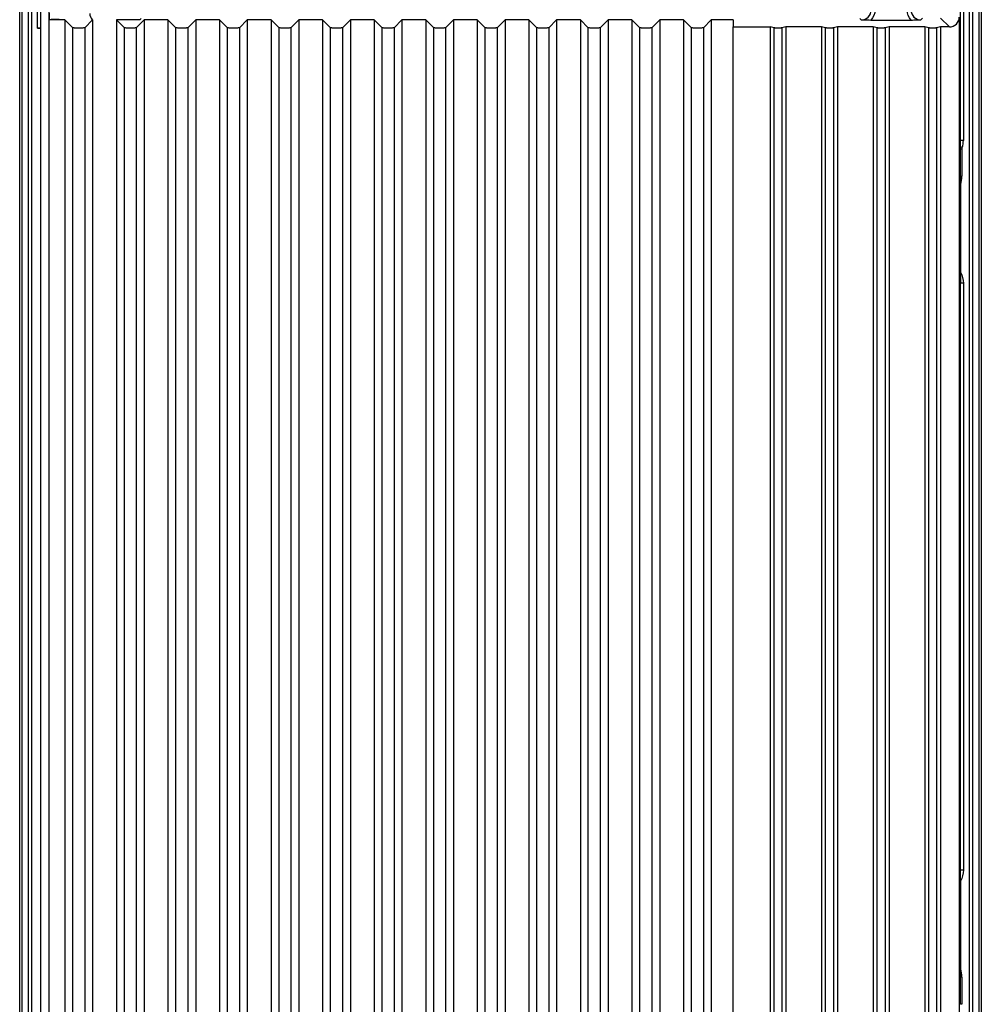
# Model space of a CAD drawing. Header units: inches. Extents: x 0 to 117, y 0 to 83.
# Tile 50 of 57: x 77 to 86, y 39 to 49. Entities that reach past the tile are written whole.
import ezdxf

# ---------------------------------------------------------------- set-up
doc = ezdxf.new("R2010")
doc.units = ezdxf.units.IN
doc.header["$LTSCALE"] = 6.431102
doc.header["$MEASUREMENT"] = 0
doc.layers.get('0').update_dxf_attribs({"linetype": 'CONTINUOUS'})

msp = doc.modelspace()

# ---------------------------------------------------------------- linework, layer by layer
at = {"color": 7, "linetype": 'CONTINUOUS'}
for p, q in [((76.5602, 34.089), (76.5602, 52.5763)), ((86.1074, 52.5763), (86.1074, 34.089)), ((76.5799, 51.1839), (76.5799, 34.9485)), ((86.0877, 34.9485), (86.0877, 51.1839)), ((76.648, 35.7342), (76.648, 50.7744)), ((76.6776, 50.7744), (76.6776, 35.7342)), ((85.99, 35.7342), (85.99, 50.7744)), ((86.0195, 50.7744), (86.0195, 35.7342)), ((76.7381, 48.7775), (76.7381, 50.6947)), ((76.7676, 50.6947), (76.7669, 35.6055)), ((85.9, 47.6639), (85.9, 50.6947)), ((85.9295, 50.6947), (85.9295, 47.6639)), ((76.8514, 35.195), (76.8514, 48.9605)), ((76.8572, 48.8621), (76.8572, 48.9273)), ((85.508, 48.86), (85.5251, 48.8771)), ((85.7028, 48.8771), (85.79, 48.7899)), ((85.8883, 48.8883), (85.8883, 36.5183)), ((76.7676, 48.7783), (76.7669, 48.7775)), ((77.009, 48.8621), (76.8572, 48.8621)), ((77.009, 48.8621), (77.009, 35.8523)), ((77.0877, 48.7806), (77.009, 48.8621)), ((77.0877, 35.8523), (77.0877, 48.7806)), ((77.2846, 48.8621), (77.2058, 48.7806)), ((77.2058, 48.7806), (77.2058, 35.8523)), ((77.2773, 48.8627), (77.2788, 48.8621)), ((77.2846, 48.8621), (77.2788, 48.8621)), ((77.2846, 48.8621), (77.2846, 35.8523)), ((77.5208, 48.8621), (77.5208, 35.8523)), ((77.5995, 48.7806), (77.5208, 48.8621)), ((77.7542, 48.8621), (77.5208, 48.8621)), ((77.5995, 35.8523), (77.5995, 48.7806)), ((77.7964, 48.8621), (77.7176, 48.7806)), ((77.7176, 48.7806), (77.7176, 35.8523)), ((77.7542, 48.8621), (77.7676, 48.8755)), ((77.7964, 48.8621), (77.7964, 35.8523)), ((78.0326, 48.8621), (77.7964, 48.8621)), ((78.0326, 48.8621), (78.0326, 35.8523)), ((78.1113, 48.7806), (78.0326, 48.8621)), ((78.1113, 35.8523), (78.1113, 48.7806)), ((78.3082, 48.8621), (78.2295, 48.7806)), ((78.2295, 48.7806), (78.2295, 35.8523)), ((78.3082, 48.8621), (78.3082, 35.8523)), ((78.5444, 48.8621), (78.3082, 48.8621)), ((78.5444, 48.8621), (78.5444, 35.8523)), ((78.6232, 48.7806), (78.5444, 48.8621)), ((78.6232, 35.8523), (78.6232, 48.7806)), ((78.82, 48.8621), (78.7413, 48.7806)), ((78.7413, 48.7806), (78.7413, 35.8523)), ((78.82, 48.8621), (78.82, 35.8523)), ((79.0562, 48.8621), (78.82, 48.8621)), ((79.0562, 48.8621), (79.0562, 35.8523)), ((79.135, 48.7806), (79.0562, 48.8621)), ((79.135, 35.8523), (79.135, 48.7806)), ((79.3318, 48.8621), (79.2531, 48.7806)), ((79.2531, 48.7806), (79.2531, 35.8523)), ((79.3318, 48.8621), (79.3318, 35.8523)), ((79.568, 48.8621), (79.3318, 48.8621)), ((79.568, 48.8621), (79.568, 35.8523)), ((79.6468, 48.7806), (79.568, 48.8621)), ((79.6468, 35.8523), (79.6468, 48.7806)), ((79.8436, 48.8621), (79.7649, 48.7806)), ((79.7649, 48.7806), (79.7649, 35.8523)), ((79.8436, 48.8621), (79.8436, 35.8523)), ((80.0798, 48.8621), (79.8436, 48.8621)), ((80.0798, 48.8621), (80.0798, 35.8523)), ((80.1586, 48.7806), (80.0798, 48.8621)), ((80.1586, 35.8523), (80.1586, 48.7806)), ((80.3554, 48.8621), (80.2767, 48.7806)), ((80.2767, 48.7806), (80.2767, 35.8523)), ((80.3554, 48.8621), (80.3554, 35.8523)), ((80.5917, 48.8621), (80.3554, 48.8621)), ((80.5917, 48.8621), (80.5917, 35.8523)), ((80.6704, 48.7806), (80.5917, 48.8621)), ((80.6704, 35.8523), (80.6704, 48.7806)), ((80.8672, 48.8621), (80.7885, 48.7806)), ((80.7885, 48.7806), (80.7885, 35.8523)), ((80.8672, 48.8621), (80.8672, 35.8523)), ((81.1035, 48.8621), (80.8672, 48.8621)), ((81.1035, 48.8621), (81.1035, 35.8523)), ((81.1822, 48.7806), (81.1035, 48.8621)), ((81.1822, 35.8523), (81.1822, 48.7806)), ((81.3791, 48.8621), (81.3003, 48.7806)), ((81.3003, 48.7806), (81.3003, 35.8523)), ((81.3791, 48.8621), (81.3791, 35.8523)), ((81.6153, 48.8621), (81.3791, 48.8621)), ((81.6153, 48.8621), (81.6153, 35.8523)), ((81.694, 48.7806), (81.6153, 48.8621)), ((81.694, 35.8523), (81.694, 48.7806)), ((81.8909, 48.8621), (81.8121, 48.7806)), ((81.8121, 48.7806), (81.8121, 35.8523)), ((81.8909, 48.8621), (81.8909, 35.8523)), ((82.1271, 48.8621), (81.8909, 48.8621)), ((82.1271, 48.8621), (82.1271, 35.8523)), ((82.2058, 48.7806), (82.1271, 48.8621)), ((82.2058, 35.8523), (82.2058, 48.7806)), ((82.4027, 48.8621), (82.3239, 48.7806)), ((82.3239, 48.7806), (82.3239, 35.8523)), ((82.4027, 48.8621), (82.4027, 35.8523)), ((82.6389, 48.8621), (82.4027, 48.8621)), ((82.6389, 48.8621), (82.6389, 35.8523)), ((82.7176, 48.7806), (82.6389, 48.8621)), ((82.7176, 35.8523), (82.7176, 48.7806)), ((82.9145, 48.8621), (82.8358, 48.7806)), ((82.8358, 48.7806), (82.8358, 35.8523)), ((82.9145, 48.8621), (82.9145, 35.8523)), ((83.1507, 48.8621), (82.9145, 48.8621)), ((83.1507, 48.8621), (83.1507, 35.8523)), ((83.2295, 48.7806), (83.1507, 48.8621)), ((83.2295, 35.8523), (83.2295, 48.7806)), ((83.4263, 48.8621), (83.3476, 48.7806)), ((83.3476, 48.7806), (83.3476, 35.8523)), ((83.4263, 48.8621), (83.4263, 35.8523)), ((83.6448, 48.8621), (83.4263, 48.8621)), ((83.6448, 48.8621), (83.6448, 48.7907)), ((83.6448, 34.9688), (83.6448, 48.7899)), ((83.6448, 48.7899), (84.0102, 48.7899)), ((84.0102, 48.7899), (84.0102, 36.8366)), ((84.0496, 48.7801), (84.0102, 48.7899)), ((84.0496, 36.8366), (84.0496, 48.7801)), ((84.1677, 48.7899), (84.1283, 48.7801)), ((84.1283, 48.7801), (84.1283, 36.8366)), ((84.1677, 48.7899), (84.1677, 36.8366)), ((84.522, 48.7899), (84.1677, 48.7899)), ((84.522, 48.7899), (84.522, 36.8366)), ((84.5614, 48.7801), (84.522, 48.7899)), ((84.5614, 36.8366), (84.5614, 48.7801)), ((84.6795, 48.7899), (84.6401, 48.7801)), ((84.6401, 48.7801), (84.6401, 36.8366)), ((84.6795, 48.7899), (84.6795, 36.8366)), ((85.0338, 48.7899), (84.6795, 48.7899)), ((84.9, 48.8755), (84.9155, 48.86)), ((85.0109, 48.859), (85.4126, 48.859)), ((85.0338, 48.7899), (85.0338, 36.8366)), ((85.0732, 48.7801), (85.0338, 48.7899)), ((85.0732, 36.8366), (85.0732, 48.7801)), ((85.1913, 48.7899), (85.1519, 48.7801)), ((85.1519, 48.7801), (85.1519, 36.8366)), ((85.1913, 48.7899), (85.1913, 36.8366)), ((85.5456, 48.7899), (85.1913, 48.7899)), ((85.5456, 48.7899), (85.5456, 36.8366)), ((85.585, 48.7801), (85.5456, 48.7899)), ((85.585, 36.8366), (85.585, 48.7801)), ((85.7031, 48.7899), (85.6637, 48.7801)), ((85.6637, 48.7801), (85.6637, 36.8366)), ((85.7031, 48.7899), (85.7031, 36.8366)), ((85.79, 48.7899), (85.7031, 48.7899)), ((76.7669, 48.7775), (76.7381, 48.7775)), ((85.9295, 47.6639), (85.9, 47.6639)), ((85.9006, 47.5783), (85.9005, 47.598)), ((85.9181, 47.593), (85.9006, 47.5988)), ((85.9153, 47.5783), (85.9006, 47.5783)), ((85.9006, 47.309), (85.9006, 47.5783)), ((85.9153, 47.5783), (85.9153, 47.309)), ((85.9006, 47.309), (85.9153, 47.309)), ((85.9007, 47.2249), (85.9006, 47.309)), ((85.9007, 47.2249), (85.9007, 46.3559)), ((85.9, 40.4198), (85.9, 46.2455)), ((85.9295, 46.2455), (85.9, 46.2455)), ((85.9295, 46.2455), (85.9295, 40.4198)), ((85.9295, 40.4198), (85.9, 40.4198)), ((85.9007, 40.3094), (85.9007, 39.4404)), ((85.9006, 39.3563), (85.9007, 39.4404)), ((85.9153, 39.3563), (85.9006, 39.3563)), ((85.9006, 39.0871), (85.9006, 39.3563)), ((85.9153, 39.3563), (85.9153, 39.087)), ((85.9153, 39.0871), (85.9006, 39.0871))]:
    msp.add_line(p, q, dxfattribs=at)
for centre, radius, start, end in [((84.9156, 48.9583), 0.0983, 269.96969, 0.03031), ((85.5079, 48.9583), 0.0983, 179.96969, 270.03031), ((66.6728, 47.4591), 19.2282, 0.41633, 0.61022), ((85.7014, 47.6642), 0.2281, 341.81839, 359.93024), ((85.6645, 47.309), 0.2508, 340.39746, 0), ((85.6645, 39.3563), 0.2508, 0, 19.60254)]:
    msp.add_arc(centre, radius, start, end, dxfattribs=at)
for centre, major_axis, ratio, start_param, end_param in [((85.7899, 48.8884), (0.0696, -0.0696), 0.999315, -0.785056, 0.785056), ((76.7381, 48.7783), (0.0295, 0), 0.026186, -1.570796, -0.02618), ((76.9685, 48.861), (0.1181, 0), 0.026186, 1.712644, 2.801756)]:
    msp.add_ellipse(centre, major_axis=major_axis, ratio=ratio, start_param=start_param, end_param=end_param, dxfattribs=at)
for points in [[(77.2559, 48.9252), (77.2559, 48.9028), (77.2645, 48.8793), (77.2788, 48.8621)], [(85.0532, 48.9584), (85.0532, 48.9224), (85.0369, 48.8839), (85.0109, 48.859)], [(85.4126, 48.859), (85.3866, 48.8839), (85.3702, 48.9224), (85.3702, 48.9584)], [(85.9153, 47.5783), (85.9153, 47.5832), (85.9161, 47.5884), (85.9189, 47.5925)], [(85.9007, 46.3559), (85.9192, 46.3227), (85.9294, 46.2835), (85.9295, 46.2455)], [(85.9295, 40.4198), (85.9294, 40.3818), (85.9192, 40.3426), (85.9007, 40.3094)]]:
    msp.add_open_spline(points, degree=3, dxfattribs=at)
for points, knots in [([(77.2058, 48.7806), (77.2058, 48.7791), (77.1966, 48.7813), (77.1875, 48.7786), (77.1678, 48.7795), (77.1468, 48.7789), (77.1257, 48.7795), (77.106, 48.7786), (77.097, 48.7813), (77.0877, 48.7791), (77.0877, 48.7806)], [0, 0, 0, 0, 0.038354, 0.146728, 0.308795, 0.499965, 0.691139, 0.853227, 0.961637, 1, 1, 1, 1]), ([(77.7176, 48.7806), (77.7176, 48.7791), (77.7084, 48.7813), (77.6994, 48.7786), (77.6797, 48.7795), (77.6586, 48.7789), (77.6375, 48.7795), (77.6178, 48.7786), (77.6088, 48.7813), (77.5995, 48.7791), (77.5995, 48.7806)], [0, 0, 0, 0, 0.038354, 0.146728, 0.308795, 0.499965, 0.691139, 0.853227, 0.961637, 1, 1, 1, 1]), ([(78.2295, 48.7806), (78.2295, 48.7791), (78.2202, 48.7813), (78.2112, 48.7786), (78.1915, 48.7795), (78.1704, 48.7789), (78.1493, 48.7795), (78.1296, 48.7786), (78.1206, 48.7813), (78.1113, 48.7791), (78.1113, 48.7806)], [0, 0, 0, 0, 0.038354, 0.146728, 0.308795, 0.499965, 0.691139, 0.853227, 0.961637, 1, 1, 1, 1]), ([(78.7413, 48.7806), (78.7413, 48.7791), (78.732, 48.7813), (78.723, 48.7786), (78.7033, 48.7795), (78.6822, 48.7789), (78.6612, 48.7795), (78.6414, 48.7786), (78.6324, 48.7813), (78.6232, 48.7791), (78.6232, 48.7806)], [0, 0, 0, 0, 0.038354, 0.146728, 0.308795, 0.499965, 0.691139, 0.853227, 0.961637, 1, 1, 1, 1]), ([(79.2531, 48.7806), (79.2531, 48.7791), (79.2438, 48.7813), (79.2348, 48.7786), (79.2151, 48.7795), (79.194, 48.7789), (79.173, 48.7795), (79.1533, 48.7786), (79.1442, 48.7813), (79.135, 48.7791), (79.135, 48.7806)], [0, 0, 0, 0, 0.038354, 0.146728, 0.308795, 0.499965, 0.691139, 0.853227, 0.961637, 1, 1, 1, 1]), ([(79.7649, 48.7806), (79.7649, 48.7791), (79.7556, 48.7813), (79.7466, 48.7786), (79.7269, 48.7795), (79.7058, 48.7789), (79.6848, 48.7795), (79.6651, 48.7786), (79.656, 48.7813), (79.6468, 48.7791), (79.6468, 48.7806)], [0, 0, 0, 0, 0.038354, 0.146728, 0.308795, 0.499965, 0.691139, 0.853227, 0.961637, 1, 1, 1, 1]), ([(80.2767, 48.7806), (80.2767, 48.7791), (80.2675, 48.7813), (80.2584, 48.7786), (80.2387, 48.7795), (80.2176, 48.7789), (80.1966, 48.7795), (80.1769, 48.7786), (80.1678, 48.7813), (80.1586, 48.7791), (80.1586, 48.7806)], [0, 0, 0, 0, 0.038354, 0.146728, 0.308795, 0.499965, 0.691139, 0.853227, 0.961637, 1, 1, 1, 1]), ([(80.7885, 48.7806), (80.7885, 48.7791), (80.7793, 48.7813), (80.7702, 48.7786), (80.7505, 48.7795), (80.7295, 48.7789), (80.7084, 48.7795), (80.6887, 48.7786), (80.6796, 48.7813), (80.6704, 48.7791), (80.6704, 48.7806)], [0, 0, 0, 0, 0.038354, 0.146728, 0.308795, 0.499965, 0.691139, 0.853227, 0.961637, 1, 1, 1, 1]), ([(81.3003, 48.7806), (81.3003, 48.7791), (81.2911, 48.7813), (81.282, 48.7786), (81.2623, 48.7795), (81.2413, 48.7789), (81.2202, 48.7795), (81.2005, 48.7786), (81.1915, 48.7813), (81.1822, 48.7791), (81.1822, 48.7806)], [0, 0, 0, 0, 0.038354, 0.146728, 0.308795, 0.499965, 0.691139, 0.853227, 0.961637, 1, 1, 1, 1]), ([(81.8121, 48.7806), (81.8121, 48.7791), (81.8029, 48.7813), (81.7938, 48.7786), (81.7741, 48.7795), (81.7531, 48.7789), (81.732, 48.7795), (81.7123, 48.7786), (81.7033, 48.7813), (81.694, 48.7791), (81.694, 48.7806)], [0, 0, 0, 0, 0.038354, 0.146728, 0.308795, 0.499965, 0.691139, 0.853227, 0.961637, 1, 1, 1, 1]), ([(82.3239, 48.7806), (82.3239, 48.7791), (82.3147, 48.7813), (82.3057, 48.7786), (82.2859, 48.7795), (82.2649, 48.7789), (82.2438, 48.7795), (82.2241, 48.7786), (82.2151, 48.7813), (82.2058, 48.7791), (82.2058, 48.7806)], [0, 0, 0, 0, 0.038354, 0.146728, 0.308795, 0.499965, 0.691139, 0.853227, 0.961637, 1, 1, 1, 1]), ([(82.8358, 48.7806), (82.8358, 48.7791), (82.8265, 48.7813), (82.8175, 48.7786), (82.7978, 48.7795), (82.7767, 48.7789), (82.7556, 48.7795), (82.7359, 48.7786), (82.7269, 48.7813), (82.7176, 48.7791), (82.7176, 48.7806)], [0, 0, 0, 0, 0.038354, 0.146728, 0.308795, 0.499965, 0.691139, 0.853227, 0.961637, 1, 1, 1, 1]), ([(83.3476, 48.7806), (83.3476, 48.7791), (83.3383, 48.7813), (83.3293, 48.7786), (83.3096, 48.7795), (83.2885, 48.7789), (83.2675, 48.7795), (83.2477, 48.7786), (83.2387, 48.7813), (83.2295, 48.7791), (83.2295, 48.7806)], [0, 0, 0, 0, 0.038354, 0.146728, 0.308795, 0.499965, 0.691139, 0.853227, 0.961637, 1, 1, 1, 1]), ([(84.0889, 48.7791), (84.0839, 48.7791), (84.0749, 48.7794), (84.0618, 48.7788), (84.0557, 48.7806), (84.0496, 48.7791), (84.0496, 48.7801)], [0, 0, 0, 0, 0.381938, 0.706731, 0.923138, 1, 1, 1, 1]), ([(84.1283, 48.7801), (84.1283, 48.7791), (84.1222, 48.7806), (84.1161, 48.7788), (84.1029, 48.7794), (84.094, 48.7791), (84.0889, 48.7791)], [0, 0, 0, 0, 0.07686, 0.293266, 0.61806, 1, 1, 1, 1]), ([(84.6008, 48.7791), (84.5957, 48.7791), (84.5868, 48.7794), (84.5736, 48.7788), (84.5675, 48.7806), (84.5614, 48.7791), (84.5614, 48.7801)], [0, 0, 0, 0, 0.381938, 0.706731, 0.923138, 1, 1, 1, 1]), ([(84.6401, 48.7801), (84.6401, 48.7791), (84.634, 48.7806), (84.6279, 48.7788), (84.6148, 48.7794), (84.6058, 48.7791), (84.6008, 48.7791)], [0, 0, 0, 0, 0.07686, 0.293266, 0.61806, 1, 1, 1, 1]), ([(84.9155, 48.86), (84.9229, 48.8599), (84.9547, 48.8593), (84.9865, 48.859), (85.0109, 48.859)], [0, 0, 0, 0, 0.232332, 1, 1, 1, 1]), ([(85.1126, 48.7791), (85.1075, 48.7791), (85.0986, 48.7794), (85.0854, 48.7788), (85.0794, 48.7806), (85.0732, 48.7791), (85.0732, 48.7801)], [0, 0, 0, 0, 0.381938, 0.706731, 0.923138, 1, 1, 1, 1]), ([(85.1519, 48.7801), (85.1519, 48.7791), (85.1458, 48.7806), (85.1397, 48.7788), (85.1266, 48.7794), (85.1176, 48.7791), (85.1126, 48.7791)], [0, 0, 0, 0, 0.07686, 0.293266, 0.61806, 1, 1, 1, 1]), ([(85.4126, 48.859), (85.4212, 48.859), (85.453, 48.8591), (85.4848, 48.8596), (85.508, 48.86)], [0, 0, 0, 0, 0.270125, 1, 1, 1, 1]), ([(85.6244, 48.7791), (85.6194, 48.7791), (85.6104, 48.7794), (85.5972, 48.7788), (85.5912, 48.7806), (85.585, 48.7791), (85.585, 48.7801)], [0, 0, 0, 0, 0.381938, 0.706731, 0.923138, 1, 1, 1, 1]), ([(85.6637, 48.7801), (85.6637, 48.7791), (85.6576, 48.7806), (85.6516, 48.7788), (85.6384, 48.7794), (85.6294, 48.7791), (85.6244, 48.7791)], [0, 0, 0, 0, 0.07686, 0.293266, 0.61806, 1, 1, 1, 1]), ([(85.9007, 46.3559), (85.9007, 46.3464), (85.9006, 46.3096), (85.9002, 46.2728), (85.9, 46.2455)], [0, 0, 0, 0, 0.258379, 1, 1, 1, 1]), ([(85.9007, 40.3094), (85.9007, 40.3189), (85.9006, 40.3557), (85.9002, 40.3925), (85.9, 40.4198)], [0, 0, 0, 0, 0.258295, 1, 1, 1, 1])]:
    msp.add_open_spline(points, degree=3, knots=knots, dxfattribs=at)

doc.saveas('drawing.dxf')
